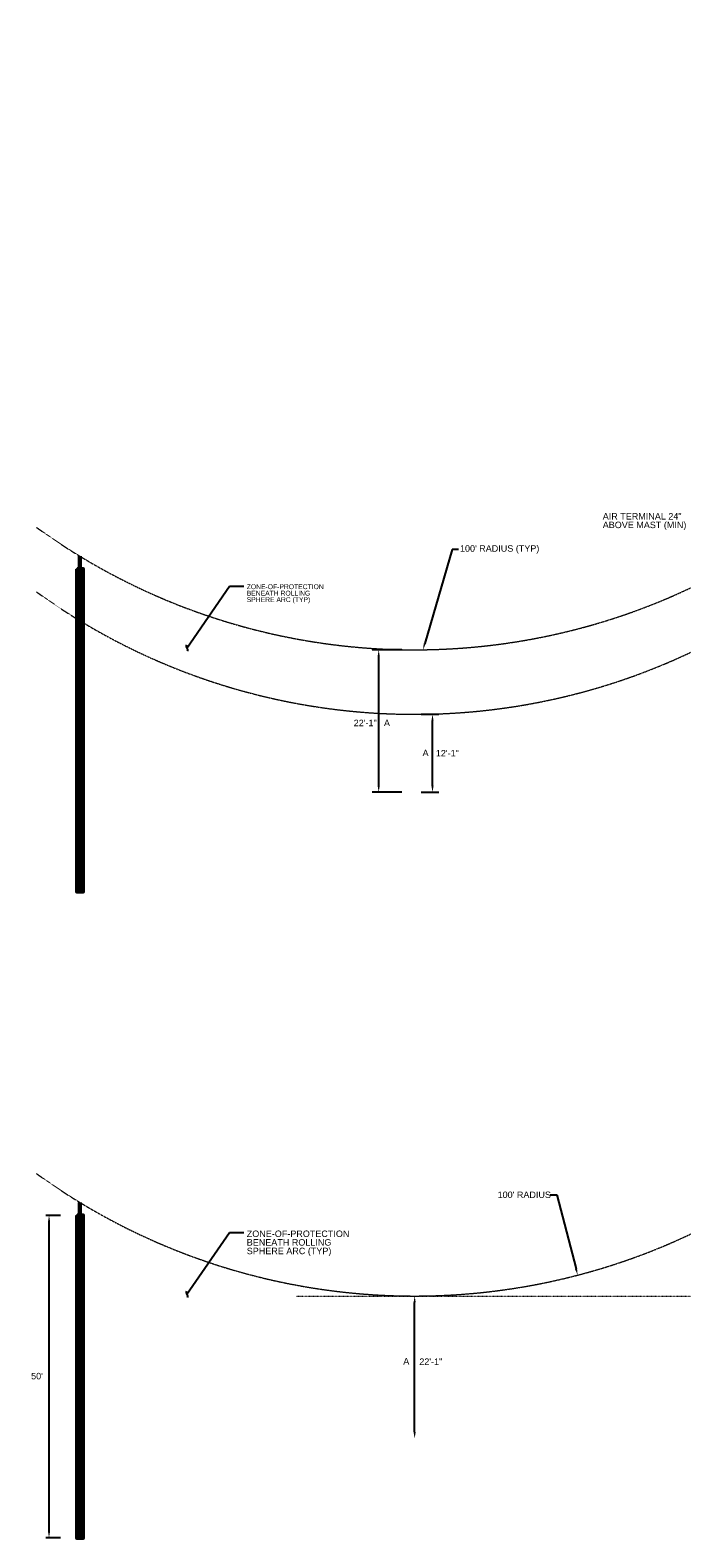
# Model space of a CAD drawing. Header units: inches. Extents: x -3 to 12799, y 241 to 11785.
# Tile 1 of 12: x 1793 to 3005, y 356 to 3161. Entities that reach past the tile are written whole.
import ezdxf
from ezdxf import colors
from ezdxf.entities.mleader import LeaderData, LeaderLine
from ezdxf.math import Vec2, Vec3

# ---------------------------------------------------------------- set-up
doc = ezdxf.new("R2010")
doc.units = ezdxf.units.IN
doc.header["$MEASUREMENT"] = 0
doc.linetypes.add('DASHED2', pattern=[0.375, 0.25, -0.125])
doc.linetypes.add('DOT', pattern=[0.25, 0, -0.25])
for name, color, linetype, lineweight in [('E-ANNO-TEXT', 7, 'Continuous', 18), ('E-ISO-LPS', 7, 'DASHED2', 40), ('E-LPS-RSM', 30, 'DASHED2', 18), ('E-LPS-SYMB', 7, 'Continuous', 60), ('G-ANNO-TEXT', 7, 'Continuous', 30)]:
    doc.layers.add(name, color=color, linetype=linetype, lineweight=lineweight)
doc.styles.get("Standard").update_dxf_attribs({"font": 'arial.ttf'})
doc.styles.add('Style-Arial', font='arial.ttf')
doc.dimstyles.new('Annotative', dxfattribs={"dimscale": 0, "dimtxt": 0.18, "dimasz": 0.18, "dimexe": 0.18, "dimexo": 0.0625, "dimgap": 0.09, "dimtad": 0, "dimtih": 1, "dimtoh": 1, "dimdec": 4, "dimzin": 0, "dimdsep": 46, "dimtxsty": 'Standard', "dimcen": 0.09, "dimadec": 0, "dimazin": 0, "dimtfac": 1, "dimtdec": 4, "dimtofl": 0, "dimtmove": 0, "dimatfit": 3, "dimfxl": 1, "dimtolj": 1, "dimtzin": 0, "dimarcsym": 0})
doc.dimstyles.get("Standard").update_dxf_attribs({"dimtxt": 0.18, "dimasz": 0.18, "dimexe": 0.18, "dimexo": 0.0625, "dimgap": 0.09, "dimtad": 0, "dimtih": 1, "dimtoh": 1, "dimdec": 4, "dimzin": 0, "dimdsep": 46, "dimtxsty": 'Standard', "dimcen": 0.09, "dimadec": 0, "dimazin": 0, "dimtfac": 1, "dimtdec": 4, "dimtofl": 0, "dimtmove": 0, "dimatfit": 3, "dimfxl": 1, "dimtolj": 1, "dimtzin": 0, "dimarcsym": 0})

# ---------------------------------------------------------------- blocks, each defined once
blk = doc.blocks.new('*D3')
at = {"layer": 'Defpoints', "color": 0, "transparency": 16777216}
for p in [(2507.8, 806.1), (2507.8, 806.1), (2507.8, 541.2)]:
    blk.add_point(p, dxfattribs=at)
at = {"layer": 'E-ANNO-TEXT', "color": 0, "lineweight": -2, "transparency": 16777216}
blk.add_line((2507.8, 553.2), (2507.8, 794.1), dxfattribs=at)
at = {"layer": 'E-ANNO-TEXT', "color": 0, "transparency": 16777216}
for points in [[(2505.8, 794.1), (2509.8, 794.1), (2507.8, 806.1)], [(2505.8, 553.2), (2509.8, 553.2), (2507.8, 541.2)]]:
    blk.add_solid(points, dxfattribs=at)
at = {"layer": 'E-ANNO-TEXT', "color": 0, "transparency": 16777216, "insert": (2537.8, 684), "char_height": 12, "width": 92.306, "attachment_point": 5}
blk.add_mtext('\\A1;22\'-1"', dxfattribs=at)
blk = doc.blocks.new('_Integral')
at = {"color": 0, "linetype": 'ByBlock', "lineweight": -2}
for centre, start, end in [((0.44, -0.09), 102, 168), ((-0.44, 0.09), 282, 348)]:
    blk.add_arc(centre, 0.454, start, end, dxfattribs=at)
blk = doc.blocks.new('*D20')
at = {"layer": 'Defpoints', "color": 0, "transparency": 16777216}
for p in [(1827.8, 956.2), (1885.3, 956.2, 0), (1885.3, 356.2, 0)]:
    blk.add_point(p, dxfattribs=at)
at = {"layer": 'E-ANNO-TEXT', "color": 0, "lineweight": -2, "transparency": 16777216}
for p, q in [((1849.3, 956.2), (1821.8, 956.2)), ((1827.8, 368.2), (1827.8, 944.2)), ((1849.3, 356.2), (1821.8, 356.2))]:
    blk.add_line(p, q, dxfattribs=at)
at = {"layer": 'E-ANNO-TEXT', "color": 0, "transparency": 16777216}
for points in [[(1825.8, 944.2), (1829.8, 944.2), (1827.8, 956.2)], [(1825.8, 368.2), (1829.8, 368.2), (1827.8, 356.2)]]:
    blk.add_solid(points, dxfattribs=at)
at = {"layer": 'E-ANNO-TEXT', "color": 0, "transparency": 16777216, "insert": (1805.4, 657.1), "char_height": 12, "attachment_point": 5}
blk.add_mtext("\\A1;50'", dxfattribs=at)
blk = doc.blocks.new('*D29')
at = {"layer": 'Defpoints', "color": 0, "transparency": 16777216}
for p in [(2440.9, 2008.4), (2507.8, 2008.4), (2507.8, 1743.5)]:
    blk.add_point(p, dxfattribs=at)
at = {"layer": 'E-ANNO-TEXT', "color": 0, "lineweight": -2, "transparency": 16777216}
for p, q in [((2483.8, 2008.4), (2428.9, 2008.4)), ((2440.9, 1755.5), (2440.9, 1996.4)), ((2483.8, 1743.5), (2428.9, 1743.5))]:
    blk.add_line(p, q, dxfattribs=at)
at = {"layer": 'E-ANNO-TEXT', "color": 0, "transparency": 16777216}
for points in [[(2438.9, 1996.4), (2442.9, 1996.4), (2440.9, 2008.4)], [(2438.9, 1755.5), (2442.9, 1755.5), (2440.9, 1743.5)]]:
    blk.add_solid(points, dxfattribs=at)
at = {"layer": 'E-ANNO-TEXT', "color": 0, "transparency": 16777216, "insert": (2415.8, 1872.3), "char_height": 12, "width": 92.306, "attachment_point": 5}
blk.add_mtext('\\A1;22\'-1"', dxfattribs=at)
blk = doc.blocks.new('*D36')
at = {"layer": 'Defpoints', "color": 0, "transparency": 16777216}
for p in [(2856.9, 3161.2, 0), (2523.3, 2008.5, 0)]:
    blk.add_point(p, dxfattribs=at)
at = {"layer": 'E-ANNO-TEXT', "color": 0, "lineweight": -2, "transparency": 16777216}
for p, q in [((2577.3, 2195.1), (2526.6, 2020)), ((2589.3, 2195.1), (2577.3, 2195.1))]:
    blk.add_line(p, q, dxfattribs=at)
at = {"layer": 'E-ANNO-TEXT', "color": 0, "transparency": 16777216}
blk.add_solid([(2524.7, 2020.6), (2528.5, 2019.5), (2523.3, 2008.5)], dxfattribs=at)
at = {"layer": 'E-ANNO-TEXT', "color": 0, "transparency": 16777216, "insert": (2665.9, 2195.1), "char_height": 12, "width": 174.519, "attachment_point": 5}
blk.add_mtext("\\A1;100' RADIUS (TYP)", dxfattribs=at)
blk = doc.blocks.new('*D39')
at = {"layer": 'Defpoints', "color": 0, "transparency": 16777216}
for p in [(2507.8, 2006.1, 0), (2811, 845.1, 0)]:
    blk.add_point(p, dxfattribs=at)
at = {"layer": 'G-ANNO-TEXT', "color": 0, "lineweight": -2, "transparency": 16777216}
for p, q in [((2760, 994.4), (2772, 994.4)), ((2772, 994.4), (2808, 856.7))]:
    blk.add_line(p, q, dxfattribs=at)
at = {"layer": 'G-ANNO-TEXT', "color": 0, "transparency": 16777216}
blk.add_solid([(2809.9, 857.2), (2806, 856.2), (2811, 845.1)], dxfattribs=at)
at = {"layer": 'G-ANNO-TEXT', "color": 0, "transparency": 16777216, "insert": (2711.7, 994.4), "char_height": 12, "attachment_point": 5, "style": 'Style-Arial'}
blk.add_mtext("\\A1;100' RADIUS", dxfattribs=at)
blk = doc.blocks.new('*D40')
at = {"layer": 'Defpoints', "color": 0, "transparency": 16777216}
for p in [(2507.8, 1888.4), (2541, 1888.4), (2507.8, 1743.5)]:
    blk.add_point(p, dxfattribs=at)
at = {"layer": 'E-ANNO-TEXT', "color": 0, "lineweight": -2, "transparency": 16777216}
for p, q in [((2519.8, 1888.4), (2553, 1888.4)), ((2541, 1755.5), (2541, 1876.4)), ((2519.8, 1743.5), (2553, 1743.5))]:
    blk.add_line(p, q, dxfattribs=at)
at = {"layer": 'E-ANNO-TEXT', "color": 0, "transparency": 16777216}
for points in [[(2539, 1876.4), (2543, 1876.4), (2541, 1888.4)], [(2539, 1755.5), (2543, 1755.5), (2541, 1743.5)]]:
    blk.add_solid(points, dxfattribs=at)
at = {"layer": 'E-ANNO-TEXT', "color": 0, "transparency": 16777216, "insert": (2568.6, 1816.1), "char_height": 12, "width": 92.306, "attachment_point": 5}
blk.add_mtext('\\A1;12\'-1"', dxfattribs=at)

msp = doc.modelspace()

# ---------------------------------------------------------------- hatches: boundary and pattern name
at = {"layer": 'E-ISO-LPS', "linetype": 'Continuous'}
h = msp.add_hatch(dxfattribs=at)
h.set_pattern_fill('AR-CONC', color=256, scale=6)
h.set_pattern_definition([(50, (0, 0), (43.0356, -3.76513), [4.5, -49.5]), (355, (0, 0), (-8.3251, 45.1315), [3.6, -39.6]), (100.4514, (3.586, -0.314), (34.71053, 41.3664), [3.8244, -42.0685]), (46.1842, (0, 12), (64.0345, -9.9312), [6.75, -74.25]), (96.6356, (5.336, 11.17), (56.0797, 58.4471), [5.7366, -63.1028]), (351.1842, (0, 12), (56.0797, 58.4471), [5.4, -59.4]), (21, (6, 9), (35.81442, -24.15713), [4.5, -49.5]), (326, (6, 9), (14.5989, 43.509), [3.6, -39.6]), (71.4514, (8.985, 6.987), (50.41334, 19.35187), [3.8244, -42.0685]), (37.5, (0, 0), (0.72959, 19.97363), [0, -39.12, 0, -40.2, 0, -39.75]), (7.5, (0, 0), (15.78417, 23.6647), [0, -22.92, 0, -38.22, 0, -15.15]), (327.5, (-13.38, 0), (32.02935, -1.35329), [0, -15, 0, -46.8, 0, -62.1]), (317.5, (-19.38, 0), (34.99117, 6.0063), [0, -19.5, 0, -31.08, 0, -44.1])])
h.paths.add_polyline_path([(2417.92701, 2019.58189), (2412.39445, 2021.81423), (2405.68591, 2017.92107), (2417.92701, 2012.98189)])
h.paths.add_polyline_path([(2412.39445, 2021.81423), (2405.68591, 2024.52107), (2405.68591, 2017.92107)])
h.paths.add_polyline_path([(2429.34379, 2019.60737), (2422.63525, 2022.31422), (2417.92701, 2019.58189), (2417.92701, 2012.98189)])
h.paths.add_polyline_path([(2429.34379, 2026.20737), (2422.63525, 2022.31422), (2429.34379, 2019.60737)])
at = {"layer": 'E-LPS-SYMB', "ltscale": 0.5, "transparency": 33554559}
h = msp.add_hatch(dxfattribs=at)
h.set_pattern_fill('ANSI31', color=256, scale=15.625)
h.set_pattern_definition([(45, (2077.1435, 1356.7215), (-1.381068, 1.381068), [])])
h.paths.add_polyline_path([(1890.78038, 2158.48788), (1879.84288, 2158.48788), (1879.84288, 1558.48788), (1890.78038, 1558.48788)])
h = msp.add_hatch(dxfattribs=at)
h.set_pattern_fill('ANSI31', color=256, scale=15.625)
h.set_pattern_definition([(45, (2077.1435, 154.4715), (-1.381068, 1.381068), [])])
h.paths.add_polyline_path([(1890.78038, 956.23788), (1879.84288, 956.23788), (1879.84288, 356.23788), (1890.78038, 356.23788)])

# ---------------------------------------------------------------- linework, layer by layer
at = {"layer": 'E-LPS-RSM', "color": 252, "linetype": 'DOT', "lineweight": 0, "ltscale": 0.5, "true_color": 0x939598}
msp.add_line((2287.33351, 806.14413, 0.00004), (3790.75987, 806.14413, 0.00004), dxfattribs=at)
at = {"layer": 'E-LPS-RSM'}
for centre in [(2507.81163, 3208.39413, 0.00004), (2507.81163, 3088.39906, 0.00004), (2507.81163, 2006.14413, 0.00004)]:
    msp.add_arc(centre, 1200, 234.11692283, 307.35905146, dxfattribs=at)
at = {"layer": 'E-LPS-SYMB'}
for p, q in [((1885.31163, 2158.48788, 0.00004), (1885.31163, 2182.48295, 0.00004)), ((1885.31163, 956.23788, 0.00004), (1885.31163, 980.23295, 0.00004))]:
    msp.add_line(p, q, dxfattribs=at)
at = {"layer": 'E-LPS-SYMB', "elevation": 0.00004}
for points in [[(1879.84288, 2158.48788), (1890.78038, 2158.48788), (1890.78038, 1558.48788), (1879.84288, 1558.48788)], [(1879.84288, 956.23788), (1890.78038, 956.23788), (1890.78038, 356.23788), (1879.84288, 356.23788)]]:
    msp.add_lwpolyline(points, close=True, dxfattribs=at)

# ---------------------------------------------------------------- texts
at = {"layer": 'E-ANNO-TEXT', "attachment_point": 1, "line_spacing_factor": 0.8}
for s, width, heights, insert, char_height in [('\\A1;AIR TERMINAL 24" ABOVE MAST (MIN)', 156.0814672, [39.84809], (2857.63922, 2262.72207, 0.00004), 12), ('\\A1;ZONE-OF-PROTECTION BENEATH ROLLING SPHERE ARC (TYP)', 144.932272, [42.62886], (2195.53651, 2130.23678, 0.00004), 9), ('\\A1;ZONE-OF-PROTECTION BENEATH ROLLING SPHERE ARC (TYP)', 199.7212616, [60.79427], (2195.53651, 927.98678, 0.00004), 12)]:
    msp.add_mtext_dynamic_manual_height_columns(s, width=width, gutter_width=48, heights=heights, dxfattribs=dict(at, insert=insert, char_height=char_height))
at = {"layer": 'E-ANNO-TEXT', "char_height": 12, "attachment_point": 1}
for insert in [(2450.69335, 1878.34872, 0.00004), (2522.49032, 1822.57503, 0.00004), (2486.63414, 690.64721, 0.00004)]:
    msp.add_mtext_dynamic_manual_height_columns('A', width=16.9757847, gutter_width=48, heights=[0], dxfattribs=dict(at, insert=insert))

# ---------------------------------------------------------------- dimensions: what is measured, and where the dimension line sits
at = {"layer": 'E-ANNO-TEXT'}
dim = msp.add_radius_dim(center=(2856.90968, 3161.17877, 0.00004), mpoint=(2523.26757, 2008.49367, 0.00004), text="100' RADIUS (TYP)", dimstyle='Annotative', override={"dimscale": 1, "dimtxt": 12, "dimasz": 12, "dimexe": 12, "dimexo": 12, "dimgap": 4, "dimdec": 0, "dimlunit": 4}, dxfattribs=at)
dim.commit()
dim.dimension.update_dxf_attribs({"geometry": '*D36', "text_midpoint": (2665.86413, 2195.10901, 0.00004), "dimtype": 164})
for base, p1, p2, override, picture, middle in [((2440.92705, 2008.39413, 0.00004), (2507.8096, 1743.50008, 0.00004), (2507.81163, 2008.39413, 0.00004), {"dimtxt": 12, "dimasz": 12, "dimexe": 12, "dimexo": 24, "dimgap": 2, "dimdec": 0, "dimlunit": 4, "dimtmove": 2, "dimfxl": 3, "dimfrac": 1}, '*D29', (2415.82522, 1872.31879, 0.00004)), ((2541.03373, 1888.39906, 0.00004), (2507.81163, 1743.50008, 0.00004), (2507.81163, 1888.39906, 0.00004), {"dimtxt": 12, "dimasz": 12, "dimexe": 12, "dimexo": 12, "dimgap": 2, "dimdec": 0, "dimlunit": 4, "dimtmove": 2, "dimfxl": 3, "dimfrac": 1}, '*D40', (2568.58758, 1816.07907, 0.00004)), ((1827.81318, 956.23788, 0.00004), (1885.31163, 356.23788, 0.00004), (1885.31163, 956.23788, 0.00004), {"dimtxt": 12, "dimasz": 12, "dimexe": 6, "dimexo": 36, "dimgap": 12, "dimdec": 0, "dimlunit": 3, "dimtmove": 2}, '*D20', (1805.42571, 657.12665, 0.00004)), ((2507.81163, 806.14413, 0.00004), (2507.81163, 541.23788, 0.00004), (2507.81163, 806.14413, 0.00004), {"dimtxt": 12, "dimasz": 12, "dimexe": 0, "dimexo": 0, "dimgap": 4, "dimdec": 0, "dimlunit": 4, "dimtmove": 2, "dimfxl": 3, "dimfrac": 1}, '*D3', (2537.81347, 683.9505, 0.00004))]:
    dim = msp.add_linear_dim(base=base, p1=p1, p2=p2, angle=90, dimstyle='Standard', override=override, dxfattribs=at)
    dim.commit()
    dim.dimension.update_dxf_attribs({"geometry": picture, "text_midpoint": middle, "dimtype": 160})
at = {"layer": 'G-ANNO-TEXT'}
dim = msp.add_radius_dim(center=(2507.81163, 2006.14413, 0.00004), mpoint=(2810.98445, 845.07297, 0.00004), text="100' RADIUS", dimstyle='Standard', override={"dimtxt": 12, "dimasz": 12, "dimlunit": 4, "dimtxsty": 'Style-Arial'}, dxfattribs=at)
dim.commit()
dim.dimension.update_dxf_attribs({"geometry": '*D39', "text_midpoint": (2711.67959, 994.36203), "dimtype": 164})

# ---------------------------------------------------------------- leaders
at = {"layer": 'E-ANNO-TEXT'}
ml = msp.add_multileader_mtext('Standard', dxfattribs=at)
ml.set_content('', color=256)
ml.set_leader_properties()
ml.set_arrow_properties(name='INTEGRAL')
ml.build(insert=Vec2(0, 0))
ml.multileader.update_dxf_attribs({"dogleg_length": 0.36, "arrow_head_size": 12, "scale": 48})
ctx = ml.context
ctx.base_point, ctx.scale, ctx.char_height, ctx.arrow_head_size, ctx.landing_gap_size, ctx.plane_origin = Vec3(2190.12419, 2126.68436, 0.00004), 48, 8.64, 12, 4.32, Vec3(1872.13875, 2161.74729, 0.00004)
notes = []
notes.append((ctx, [(0, (1, 1, 0), (2163.54642, 2126.68436, 0.00004), (1, 0), 26.57777, [(0, [(2084.36826, 2011.53417, 0.00004)], 0, [])])]))
ctx.mtext.insert, ctx.mtext.flow_direction = Vec3(2194.44419, 2131.00436, 0.00004), 5
ml = msp.add_multileader_mtext('Standard', dxfattribs=at)
ml.set_content('', color=256)
ml.set_leader_properties()
ml.set_arrow_properties(name='INTEGRAL')
ml.build(insert=Vec2(0, 0))
ml.multileader.update_dxf_attribs({"dogleg_length": 0.36, "arrow_head_size": 12, "scale": 48})
ctx = ml.context
ctx.base_point, ctx.scale, ctx.char_height, ctx.arrow_head_size, ctx.landing_gap_size, ctx.plane_origin = Vec3(2190.12419, 924.43436, 0.00004), 48, 8.64, 12, 4.32, Vec3(1872.13875, 959.49729, 0.00004)
notes.append((ctx, [(0, (1, 1, 0), (2163.54642, 924.43436, 0.00004), (1, 0), 26.57777, [(0, [(2084.36826, 809.28417, 0.00004)], 0, [])])]))
ctx.mtext.insert, ctx.mtext.flow_direction = Vec3(2194.44419, 928.75436, 0.00004), 5
for ctx, leaders in notes:
    for number, flags, end, landing, length, lines in leaders:
        leader = LeaderData()
        leader.index, (leader.has_last_leader_line, leader.has_dogleg_vector, leader.attachment_direction) = number, flags
        leader.last_leader_point, leader.dogleg_vector, leader.dogleg_length = Vec3(end), Vec3(landing), length
        for number, points, colour, breaks in lines:
            line = LeaderLine()
            line.index, line.vertices, line.color, line.breaks = number, Vec3.list(points), colors.encode_raw_color(colour), breaks
            leader.lines.append(line)
        ctx.leaders.append(leader)

doc.saveas('drawing.dxf')
